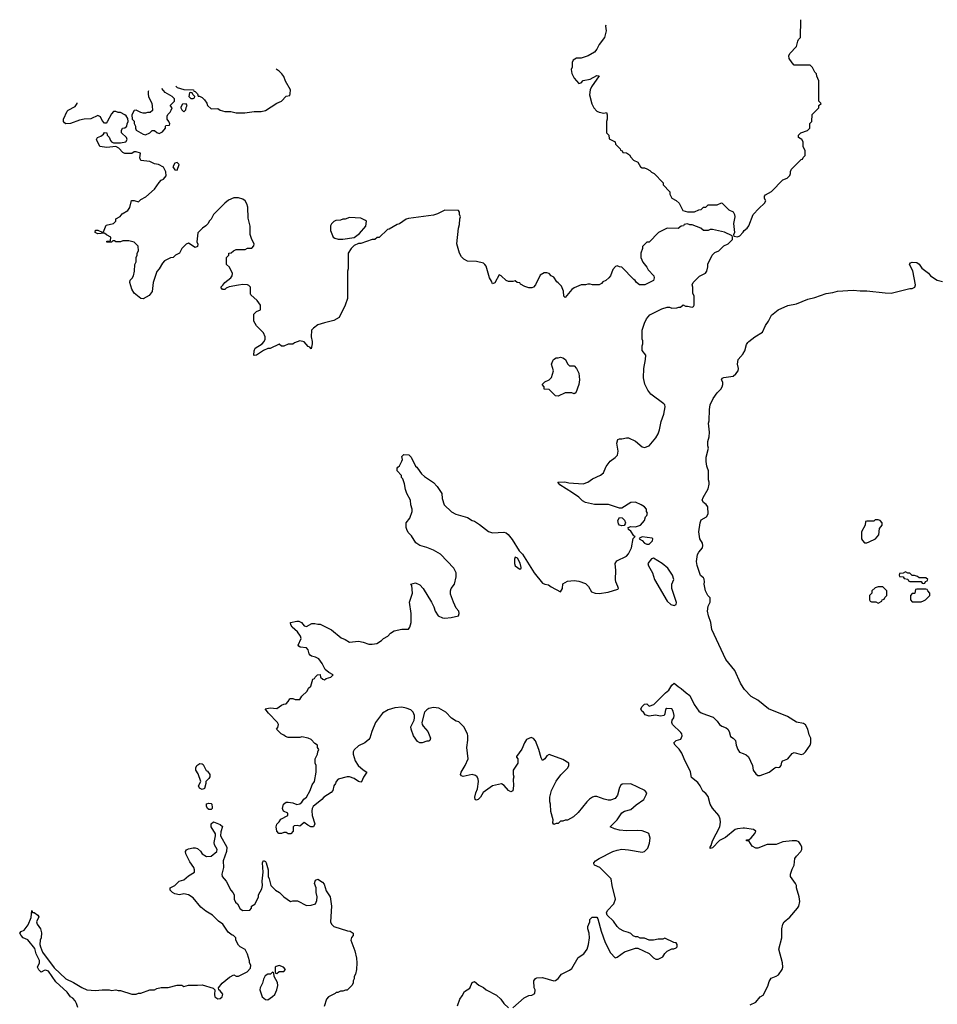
# Model space of a CAD drawing. Header units: inches. Extents: x 2494115 to 2685112, y 774173 to 915163.
# Tile 149 of 215: x 2613622 to 2621711, y 905263 to 913948. Entities that reach past the tile are written whole.
import ezdxf

# ---------------------------------------------------------------- set-up
doc = ezdxf.new("R2010")
doc.units = ezdxf.units.IN
doc.header["$MEASUREMENT"] = 0
for name, color, linetype in [('C6910', 7, 'Continuous'), ('C6911', 7, 'Continuous'), ('C6920', 7, 'Continuous'), ('C6921', 7, 'Continuous')]:
    doc.layers.add(name, color=color, linetype=linetype)

msp = doc.modelspace()

# ---------------------------------------------------------------- linework, layer by layer
at = {"layer": 'C6910', "color": 5}
for points, elevation in [([(2617970, 905232), (2618070, 905322), (2618110, 905342), (2618136.4, 905343.6), (2618162, 905358), (2618166, 905390), (2618158, 905410), (2618155.3, 905470), (2618170, 905492), (2618182, 905498), (2618230, 905500.7), (2618330, 905470.7), (2618346.3, 905473.7), (2618370, 905491), (2618399, 905530), (2618470, 905564.9), (2618490, 905579.1), (2618544.8, 905675.2), (2618596, 905710), (2618623.7, 905750), (2618635.6, 905790), (2618643.6, 905850), (2618642, 905890), (2618629, 905930), (2618629.1, 905950.9), (2618648.7, 905990), (2618648, 906012), (2618668, 906032), (2618710, 906031.3), (2618718.8, 906018.8), (2618747.7, 905910), (2618782, 905810), (2618830, 905718), (2618870, 905672), (2618890, 905678), (2618953.6, 905726.4), (2619050, 905758), (2619070, 905758), (2619170, 905712), (2619210, 905672), (2619230, 905662), (2619250, 905662), (2619290, 905682), (2619308.9, 905711.1), (2619329.1, 905730.9), (2619370, 905752), (2619387.3, 905752.7), (2619410, 905762), (2619418, 905770), (2619418, 905790), (2619410, 905806), (2619388.4, 905808.4), (2619310, 905846), (2619290, 905838), (2619250, 905838), (2619208.4, 905828.4), (2619170, 905828), (2619130, 905846), (2619092.7, 905847.3), (2619070, 905858), (2619050, 905858), (2619030, 905868), (2619010, 905888), (2618990, 905898), (2618948.4, 905908.4), (2618910, 905928), (2618888, 905950), (2618856.5, 905996.5), (2618802, 906050), (2618794, 906070), (2618804, 906090), (2618859, 906150), (2618874, 906190), (2618844, 906310), (2618835.3, 906370), (2618735.3, 906470), (2618688, 906490), (2618683.1, 906503.1), (2618682, 906510), (2618699, 906530), (2618730, 906550.8), (2618850, 906611), (2618890, 906622.8), (2618930, 906630.8), (2618990, 906626), (2619110, 906604.7), (2619130, 906612), (2619158, 906642), (2619174.6, 906685.4), (2619179, 906730), (2619168.9, 906768.9), (2619156.5, 906776.5), (2619110, 906794), (2619070, 906797.2), (2618970, 906794), (2618910, 906799), (2618866, 906810), (2618828, 906830), (2618890, 906892), (2618930, 906951.3), (2618953.2, 906966.8), (2619010, 906980.7), (2619056.5, 907023.5), (2619125.2, 907070), (2619145.2, 907110), (2619149.2, 907130), (2619133.2, 907150), (2619010, 907207), (2618933.4, 907206.6), (2618922.4, 907197.6), (2618910, 907175.3), (2618892.8, 907107.2), (2618870, 907079), (2618830, 907065.2), (2618810, 907065.2), (2618772.9, 907072.9), (2618710, 907096), (2618690, 907096), (2618670, 907089.2), (2618645.8, 907074.2), (2618621, 907050), (2618544.5, 906955.5), (2618503.5, 906916.5), (2618450, 906889), (2618430, 906888.7), (2618410, 906878), (2618390, 906878), (2618370, 906858), (2618350, 906858), (2618330, 906848), (2618323.1, 906863.1), (2618324, 906890), (2618304.7, 906964.7), (2618301.2, 907030), (2618294, 907050), (2618294, 907090), (2618309.4, 907150.6), (2618349.6, 907230.4), (2618391.7, 907288.3), (2618453.2, 907350), (2618464, 907370), (2618462, 907390), (2618410, 907422.7), (2618290, 907466), (2618270, 907454), (2618250, 907429), (2618230, 907415.3), (2618218, 907438), (2618198.4, 907510), (2618170, 907588), (2618150, 907608.7), (2618130, 907618), (2618090, 907598), (2618071.3, 907570), (2618047.3, 907512.7), (2618002, 907450), (2618002, 907442), (2618014, 907430), (2618012, 907390), (2617972, 907330), (2617972, 907290), (2617978, 907270), (2617971.6, 907248.4), (2617974.8, 907190), (2617970, 907146), (2617950, 907138), (2617930, 907149), (2617893.8, 907193.8), (2617870, 907209.2), (2617790, 907189.2), (2617707.9, 907132.1), (2617684.7, 907090), (2617662, 907070), (2617645.2, 907065.2), (2617638, 907070), (2617635.3, 907090), (2617642.7, 907130), (2617657, 907163), (2617665.2, 907230), (2617664, 907250), (2617655.3, 907270), (2617640.2, 907280.2), (2617610, 907289), (2617530, 907273.2), (2617518, 907278), (2617509, 907290), (2617513.2, 907310), (2617549.3, 907370), (2617575.1, 907430), (2617564, 907530), (2617573.6, 907593.6), (2617573.2, 907630), (2617569, 907650), (2617538, 907710), (2617493.6, 907753.6), (2617470, 907762), (2617427.2, 907787.2), (2617378.9, 907838.9), (2617315.3, 907875.3), (2617270, 907882.7), (2617230, 907872.7), (2617210, 907860.9), (2617190, 907839), (2617168, 907750), (2617170.5, 907730.5), (2617177.5, 907717.5), (2617221, 907670), (2617244.7, 907610), (2617238, 907590), (2617230, 907584), (2617210, 907584), (2617170, 907569), (2617150, 907569.2), (2617130, 907582), (2617093.2, 907630), (2617072.3, 907690), (2617069.5, 907710.5), (2617099.5, 907770), (2617102.9, 907790), (2617102.9, 907810), (2617090, 907841.2), (2617070, 907860.9), (2617030, 907876.9), (2616990, 907883.5), (2616930, 907879.7), (2616870, 907860.7), (2616820.5, 907830), (2616758, 907750), (2616725.5, 907670), (2616708, 907612), (2616699.9, 907600.1), (2616664.7, 907570), (2616610, 907544), (2616570, 907508), (2616562.8, 907490), (2616562.8, 907470), (2616578.8, 907410), (2616606, 907370), (2616650.5, 907330.5), (2616682, 907310), (2616653.4, 907266.6), (2616634.8, 907225.2), (2616630, 907222), (2616610, 907229), (2616570, 907256), (2616530, 907269), (2616510, 907268.7), (2616430, 907248), (2616411.1, 907228.9), (2616406, 907210), (2616390.9, 907189.1), (2616381, 907150), (2616367.5, 907132.5), (2616302, 907090), (2616284.7, 907070), (2616210, 907008.7), (2616200.7, 906990), (2616197.3, 906970), (2616199.1, 906930), (2616224.7, 906855.3), (2616211.1, 906828.9), (2616189.3, 906829.3), (2616162.7, 906842.7), (2616130, 906868), (2616090, 906835.3), (2616070, 906842), (2616041, 906839), (2616032, 906830), (2616032, 906790), (2616011.6, 906768.4), (2615990, 906768), (2615970, 906778), (2615950, 906778), (2615930.8, 906769.2), (2615906, 906770), (2615888, 906790), (2615882, 906830), (2615888.7, 906851.3), (2615910, 906874), (2615923.1, 906896.9), (2615986, 906930), (2615986, 906950), (2615947.3, 906967.3), (2615940.4, 906980.4), (2615938, 906990), (2615948, 907030), (2615970, 907046), (2615990, 907046.8), (2616030, 907040.7), (2616066.4, 907026.4), (2616090, 907031), (2616110, 907046.8), (2616127.3, 907072.7), (2616150, 907091.3), (2616182.7, 907150), (2616200.7, 907199.3), (2616220.9, 907230), (2616234, 907310), (2616235.3, 907370), (2616228, 907390), (2616228, 907430), (2616248, 907470), (2616248.9, 907491.1), (2616258, 907510), (2616246, 907530), (2616246, 907550), (2616223.1, 907563.1), (2616190, 907598), (2616166, 907610), (2616110, 907622), (2616090, 907615.3), (2615990, 907615.3), (2615964.7, 907624.7), (2615950, 907638), (2615926, 907650), (2615886, 907690), (2615896.4, 907703.6), (2615902, 907730), (2615894, 907750), (2615815.3, 907830), (2615786, 907870), (2615830, 907878), (2615890, 907872), (2615930, 907902), (2615950, 907912), (2615970, 907914), (2615990, 907934), (2616002, 907958), (2616010, 907962), (2616030, 907962), (2616050, 907952), (2616090, 907952), (2616110, 907982), (2616154.6, 908025.4), (2616169.1, 908050.9), (2616188, 908070), (2616206, 908130), (2616222, 908138), (2616226, 908150), (2616246, 908170), (2616272, 908172), (2616274, 908150), (2616294, 908130), (2616310, 908126.8), (2616324, 908136), (2616366, 908150), (2616386, 908170), (2616346, 908190), (2616315.3, 908215.3), (2616289, 908270), (2616259, 908310), (2616230, 908326), (2616193.6, 908333.6), (2616183.1, 908343.1), (2616174, 908354), (2616164, 908390), (2616150, 908408.7), (2616094.6, 908414.6), (2616083.1, 908423.1), (2616078, 908430), (2616102.7, 908490), (2616096, 908510), (2616070, 908549.2), (2616025.2, 908590), (2616013.2, 908610), (2616009.3, 908630.7), (2616064, 908644), (2616082.5, 908642.5), (2616106, 908630), (2616130, 908602.8), (2616150, 908596), (2616198, 908622), (2616223.5, 908623.5), (2616250, 908616), (2616270, 908616), (2616370, 908566), (2616454.4, 908494.4), (2616490, 908481), (2616530, 908458.8), (2616610, 908466), (2616650, 908458), (2616699.8, 908439.8), (2616730, 908438.8), (2616770, 908446), (2616810, 908471.3), (2616829.3, 908490.7), (2616868, 908510), (2616890, 908538), (2616922, 908558), (2616990, 908571), (2617048.4, 908571.6), (2617062, 908590), (2617073.2, 908630), (2617072.7, 908710), (2617059, 908810), (2617085.2, 908890), (2617078, 908958), (2617068.7, 908970), (2617110, 908982), (2617150, 908962), (2617178, 908930), (2617250.7, 908810.7), (2617271.3, 908770), (2617284.7, 908730), (2617311.3, 908690), (2617350, 908670.8), (2617370, 908668.7), (2617424.8, 908675.2), (2617490, 908691.3), (2617497, 908710), (2617492.7, 908730), (2617470, 908758), (2617445.2, 908810), (2617420.2, 908880.2), (2617419.3, 908910), (2617426, 908930), (2617455.1, 908970), (2617470, 909034), (2617469.4, 909070), (2617450, 909109.2), (2617330, 909235.1), (2617270, 909269.3), (2617210, 909292.7), (2617149.3, 909309.3), (2617113.6, 909333.6), (2617075.5, 909395.5), (2617046.3, 909426.3), (2617035.3, 909450), (2617028.7, 909470), (2617028.7, 909510), (2617062, 909550), (2617082, 909610), (2617082, 909630), (2617068.7, 909670), (2617068, 909710), (2617035.3, 909770), (2617023.1, 909803.1), (2617014.6, 909854.6), (2616999, 909899), (2616988.7, 909910), (2616988, 909928), (2616948, 909970), (2616948.4, 909991.6), (2616956.5, 910000)], 60), ([(2617122.1, 910000), (2617130, 909992), (2617163.5, 909943.5), (2617190, 909918), (2617270, 909864.7), (2617302, 909830), (2617342, 909770), (2617345.4, 909725.4), (2617364.7, 909670), (2617427.5, 909607.5), (2617467.5, 909587.5), (2617570, 909556), (2617610, 909531.3), (2617630, 909524.7), (2617675.2, 909495.2), (2617753.4, 909433.4), (2617790, 909422.8), (2617890, 909426.8), (2617910, 909421), (2617927.5, 909407.5), (2617963.5, 909363.5), (2618023.5, 909263.5), (2618054, 909234), (2618155.8, 909070), (2618230, 908979.1), (2618250, 908967.7), (2618284.7, 908964.7), (2618306.4, 908946.4), (2618390, 908902), (2618408, 908930), (2618408.9, 908971.1), (2618450, 908996), (2618510, 909002.8), (2618550, 908996), (2618610, 908974.8), (2618636, 908950), (2618662.8, 908902.8), (2618694, 908890), (2618730, 908887.7), (2618810, 908899.1), (2618895.3, 908924.7), (2618899.3, 908930), (2618895.6, 908950), (2618877.6, 908990), (2618874, 909010), (2618877, 909090), (2618872, 909150), (2618886.2, 909173.8), (2618970, 909216), (2618990, 909236), (2619014, 909290), (2619028.9, 909371.1), (2619046, 909390), (2619036.4, 909396.4), (2619010, 909438), (2618988.7, 909450), (2618986, 909470), (2619010, 909478), (2619050, 909476), (2619094, 909490), (2619128.7, 909530), (2619138, 909562), (2619150, 909574), (2619155.3, 909595.3), (2619146, 909610), (2619148, 909630), (2619128.7, 909650), (2619099, 909670), (2619050, 909692.3), (2619010, 909689.3), (2618930, 909639), (2618910, 909639), (2618812.9, 909672.9), (2618690, 909673.2), (2618610, 909689), (2618583.2, 909703.2), (2618550, 909735.3), (2618495.5, 909775.5), (2618384.7, 909844.7), (2618366, 909870), (2618428.9, 909871.1), (2618462.8, 909862.8), (2618590, 909853.4), (2618630, 909867.7), (2618670, 909897.3), (2618742, 909930), (2618768.7, 909950), (2618789.1, 910000)], 60), ([(2620000, 908056.5), (2619976.9, 908096.9), (2619926.5, 908206.5), (2619845.9, 908305.9), (2619722.9, 908570), (2619713.2, 908630), (2619692.7, 908690), (2619685.2, 908730), (2619690, 908774), (2619708.4, 908811.6), (2619708.4, 908848.4), (2619688.7, 908870), (2619668, 908910), (2619655.3, 908970), (2619658, 908990), (2619654.6, 909014.6), (2619650, 909026), (2619624.7, 909044.7), (2619592.9, 909132.9), (2619589.4, 909170), (2619598, 909230), (2619607.3, 909252.7), (2619641.2, 909290), (2619645.2, 909310), (2619641.2, 909330), (2619617.2, 909370), (2619613.2, 909390), (2619609.3, 909430), (2619620.9, 909510), (2619630, 909536), (2619676.2, 909563.8), (2619692, 909590), (2619687, 909650), (2619671.9, 909671.9), (2619649, 909690), (2619639, 909710), (2619645.6, 909734.4), (2619690, 909811.3), (2619700.9, 909850), (2619701.2, 909870), (2619694, 909890), (2619694, 909970), (2619682.8, 910000)], 40), ([(2620000, 906816.2), (2619950, 906812), (2619930, 906806), (2619844.7, 906735.3), (2619790, 906709.5), (2619730, 906642.7), (2619710, 906638), (2619708, 906650), (2619717, 906663), (2619730, 906706), (2619794, 906830), (2619800.9, 906870), (2619797.5, 906897.5), (2619785.2, 906930), (2619730, 906993.2), (2619707.7, 907027.7), (2619690, 907095.3), (2619670, 907122), (2619643.7, 907143.7), (2619620.7, 907190), (2619599.8, 907219.8), (2619545.1, 907265.1), (2619534.2, 907314.1), (2619478, 907430), (2619459.1, 907479.1), (2619434.5, 907514.5), (2619399, 907550), (2619389, 907570), (2619408, 907590), (2619450, 907601), (2619462.7, 907630), (2619458, 907650), (2619450, 907661.2), (2619377, 907730), (2619369.5, 907750), (2619372.7, 907770), (2619389.3, 907790), (2619392.7, 907810), (2619383.7, 907850), (2619370, 907869.2), (2619327.1, 907872.9), (2619315.3, 907864.7), (2619310, 907826), (2619302, 907810), (2619270, 907806), (2619227.7, 907812.3), (2619170, 907804), (2619136.4, 907816.4), (2619120.4, 907840.4), (2619106, 907850), (2619098, 907870), (2619108, 907890), (2619130, 907912), (2619150, 907914), (2619170, 907894), (2619212.5, 907907.5), (2619314, 908010), (2619345.6, 908034.4), (2619370, 908078), (2619390, 908096), (2619425.5, 908065.5), (2619454, 908050), (2619497.3, 908010), (2619530, 907986.8), (2619566.4, 907906.4), (2619610, 907847.7), (2619630, 907834), (2619675.3, 907815.3), (2619736, 907796), (2619770, 907762), (2619791.3, 907730), (2619810, 907716), (2619850, 907701), (2619864.7, 907690), (2619876, 907670), (2619886.4, 907626.4), (2619910, 907611.3), (2619931, 907590), (2619938, 907550), (2619951.3, 907510), (2619967.5, 907487.5), (2620000, 907474.4)], 40), ([(2614135.3, 905235.3), (2614124, 905270), (2614110, 905295.3), (2614090, 905318), (2614070, 905328), (2614039, 905370), (2613941.2, 905461.2), (2613874.5, 905554.5), (2613850, 905565.2), (2613836.9, 905563.1), (2613810, 905548), (2613790, 905568), (2613778, 905590), (2613795.3, 905630), (2613797.2, 905650), (2613766, 905710), (2613754.5, 905754.5), (2613693.4, 905833.4), (2613654, 905850), (2613634, 905870), (2613622, 905890), (2613634, 905906), (2613662, 905918), (2613696.4, 905963.6), (2613724, 906030), (2613730, 906092), (2613734, 906074), (2613750, 906072), (2613782, 906050), (2613790, 906034), (2613771, 905990), (2613776, 905970), (2613804.7, 905930), (2613814.4, 905894.4), (2613810.6, 905850), (2613802.8, 905830), (2613800.7, 905790), (2613804, 905770), (2613822.9, 905722.9), (2613926.4, 905586.4), (2614028.7, 905488.7), (2614096.7, 905456.7), (2614170, 905411), (2614214, 905390), (2614290, 905384.7), (2614350, 905391), (2614410, 905391), (2614430, 905386), (2614470, 905391), (2614490, 905384.7), (2614510, 905384.7), (2614610, 905352), (2614650, 905352), (2614670, 905362), (2614690, 905362), (2614770, 905391.3), (2614810, 905392), (2614830, 905402), (2614870, 905412), (2614930, 905412), (2615010, 905431.3), (2615050, 905431.3), (2615070, 905422), (2615110, 905431.3), (2615190, 905431.3), (2615230, 905436), (2615326, 905406), (2615342, 905390), (2615339.1, 905350), (2615343, 905330), (2615370, 905310.5), (2615390, 905315.5), (2615406.6, 905330), (2615411.8, 905351.8), (2615390, 905382), (2615378, 905390), (2615375.3, 905410), (2615408, 905450), (2615470, 905502), (2615510, 905522), (2615530, 905512), (2615550, 905512), (2615626, 905550), (2615656.4, 905583.6), (2615658, 905610), (2615648.4, 905628.4), (2615647.3, 905647.3), (2615630, 905706), (2615610, 905746), (2615566, 905770), (2615550, 905786), (2615528, 905830), (2615526, 905850), (2615506, 905870), (2615494, 905874), (2615460.9, 905900.9), (2615412.7, 905970), (2615375.6, 905995.6), (2615321.2, 906050), (2615264, 906084), (2615219.7, 906119.7), (2615150, 906204), (2615110, 906229.2), (2615070, 906237.2), (2615030, 906229.3), (2614990, 906239.3), (2614968, 906250), (2614948.4, 906271.6), (2614948.9, 906291.1), (2614990, 906312), (2615029.1, 906350.9), (2615070, 906362.8), (2615110, 906398), (2615162, 906430), (2615164, 906450), (2615156, 906470), (2615121.5, 906521.5), (2615085.2, 906590), (2615084, 906610), (2615093.6, 906626.4), (2615110, 906636), (2615150, 906644.7), (2615170, 906644.7), (2615190, 906638), (2615214.4, 906614.4), (2615231.3, 906590), (2615270, 906566), (2615310, 906571), (2615361.2, 906610), (2615364, 906630), (2615339.3, 906670), (2615336, 906690), (2615348.7, 906750), (2615348.4, 906768.4), (2615308.7, 906830), (2615310, 906854), (2615330, 906872), (2615390.5, 906850.5), (2615410.7, 906830.7), (2615394.4, 906785.6), (2615391, 906750), (2615447.3, 906650), (2615444, 906610), (2615414.9, 906530), (2615417.3, 906470), (2615404, 906410), (2615406.8, 906390), (2615442, 906350), (2615482, 906270), (2615502, 906250), (2615511.3, 906230), (2615512, 906190), (2615525.4, 906165.4), (2615542, 906150), (2615566.4, 906106.4), (2615590, 906092), (2615650, 906094), (2615666, 906110), (2615666, 906130), (2615694.6, 906145.4), (2615718, 906190), (2615726, 906210), (2615726, 906230), (2615756.6, 906283.4), (2615762.7, 906310), (2615759.3, 906350), (2615769, 906430), (2615761.2, 906510), (2615770, 906531.3), (2615790, 906522), (2615796, 906510), (2615811, 906450), (2615811, 906390), (2615821, 906370), (2615834.8, 906310), (2615876, 906270), (2615911, 906250), (2615950.7, 906210.7), (2616010, 906171.3), (2616030, 906176), (2616070, 906176), (2616150, 906136), (2616190, 906138), (2616228.9, 906151.1), (2616242, 906178), (2616245.2, 906210), (2616236, 906250), (2616234, 906290), (2616221.2, 906330), (2616225.2, 906350), (2616230, 906358), (2616250, 906366), (2616290, 906341), (2616304.5, 906324.5), (2616324.9, 906264.9), (2616358, 906210), (2616370.8, 906130), (2616362, 905990), (2616372, 905970), (2616391.1, 905951.1), (2616511.3, 905911.3), (2616534, 905910), (2616562, 905890), (2616562, 905870), (2616547.1, 905852.9), (2616541, 905830), (2616574.8, 905734.8), (2616590.7, 905670.7), (2616594.8, 905630), (2616590.9, 905569.1), (2616582, 905530), (2616571.6, 905508.4), (2616571.1, 905488.9), (2616562, 905470), (2616562, 905450), (2616551.1, 905428.9), (2616510, 905388), (2616492.7, 905387.3), (2616470, 905378), (2616450, 905378), (2616427.3, 905367.3), (2616412.7, 905367.3), (2616402, 905358), (2616344.7, 905330), (2616326.8, 905310), (2616305.4, 905245.4)], 60), ([(2617482, 905250), (2617502, 905310), (2617523.1, 905336.9), (2617543.1, 905376.9), (2617590, 905404.7), (2617610, 905456), (2617630, 905466), (2617670, 905431.3), (2617711.6, 905411.6), (2617734, 905390), (2617825.4, 905345.4), (2617864.7, 905310), (2617890, 905272), (2617930, 905232)], 60)]:
    msp.add_lwpolyline(points, dxfattribs=dict(at, elevation=elevation))
at = {"layer": 'C6910', "color": 5, "elevation": 60}
for points in [[(2618930, 909484), (2618910, 909489), (2618901.5, 909501.5), (2618894, 909530), (2618910, 909556), (2618933.2, 909553.2), (2618953.2, 909533.2), (2618961, 909510), (2618959.8, 909500.2), (2618950, 909488)], [(2619110, 909386), (2619084.7, 909375.3), (2619082, 909370), (2619110, 909354), (2619130, 909332), (2619150, 909322), (2619170, 909322), (2619199, 909350), (2619202, 909370), (2619196, 909376)], [(2617990, 909206), (2617984.7, 909190), (2617982.8, 909150), (2617991, 909130), (2618030, 909102.8), (2618042, 909110), (2618043.1, 909116.9), (2618035.1, 909155.1), (2618010, 909198)], [(2619210, 909199.3), (2619190, 909194), (2619160.5, 909150), (2619163.8, 909130), (2619201.6, 909070), (2619218.4, 909010), (2619330, 908818.8), (2619361, 908790), (2619390, 908780.7), (2619408.7, 908790), (2619411.5, 908808.5), (2619371.5, 908930), (2619369.4, 908970.6), (2619389, 909010), (2619377, 909050), (2619334.5, 909110), (2619286, 909150)], [(2615230, 907158), (2615208, 907170), (2615198, 907190), (2615218, 907230), (2615196.5, 907296.5), (2615175.3, 907330), (2615175.3, 907350), (2615182, 907370), (2615210, 907386), (2615230, 907384.7), (2615238, 907378), (2615266.8, 907326.8), (2615278.8, 907318.8), (2615298.8, 907290), (2615298.8, 907270), (2615290, 907255.3), (2615262, 907230), (2615262, 907210), (2615250, 907166)], [(2615290, 906982), (2615278, 906990), (2615268.7, 907010), (2615270, 907032), (2615290, 907038), (2615310, 907036), (2615316, 907030), (2615319.8, 907000.2), (2615318, 906990), (2615310, 906982)], [(2615850, 905546), (2615832, 905528), (2615810, 905528), (2615785.4, 905514.6), (2615770, 905486), (2615761, 905450), (2615741, 905410), (2615738, 905390), (2615758.8, 905330), (2615790, 905306.8), (2615810, 905302.8), (2615850, 905331), (2615870, 905351), (2615889.2, 905390), (2615897.2, 905430), (2615895.5, 905455.5), (2615866, 905510), (2615862, 905542)], [(2615910, 905606), (2615883.6, 905596.4), (2615874, 905590), (2615874, 905550), (2615878, 905538), (2615890, 905534), (2615910, 905554), (2615950, 905554), (2615966, 905570), (2615946, 905590)]]:
    msp.add_lwpolyline(points, close=True, dxfattribs=at)
at = {"layer": 'C6911', "color": 5}
for points, elevation in [([(2618787.5, 913899.7), (2618786, 913890), (2618790.7, 913849.3), (2618776, 913790), (2618731.3, 913730), (2618710, 913688), (2618690, 913662), (2618634, 913630), (2618570, 913608.7), (2618530, 913608), (2618502, 913590), (2618492, 913570), (2618492, 913530), (2618484.7, 913510), (2618490, 913474), (2618510, 913432), (2618550, 913386), (2618570, 913392), (2618589, 913411), (2618650, 913423), (2618710, 913454.8), (2618730, 913452), (2618663.9, 913356.1), (2618650.7, 913330), (2618646, 913286), (2618665.4, 913205.4), (2618682, 913170), (2618710, 913142), (2618730, 913132), (2618770, 913124.7), (2618794, 913130), (2618802, 913110), (2618802, 913070), (2618794, 913050), (2618794, 912950), (2618814, 912930), (2618818, 912898), (2618871.1, 912871.1), (2618874, 912850), (2618914, 912810), (2618918, 912798), (2618934, 912790), (2618938, 912778), (2618970, 912774), (2618996.9, 912756.9), (2619010, 912734), (2619034, 912710), (2619071.1, 912691.1), (2619094, 912650), (2619110, 912642), (2619130, 912642), (2619151.3, 912631.3), (2619176.9, 912616.9), (2619190, 912602), (2619214, 912590), (2619294, 912510), (2619294, 912490), (2619354, 912430), (2619354, 912410), (2619370, 912374), (2619410, 912354), (2619434, 912330), (2619466.4, 912266.4), (2619510, 912252), (2619570, 912252), (2619608.4, 912271.6), (2619630, 912274), (2619650, 912294), (2619670, 912294), (2619690, 912314), (2619770, 912314), (2619808.4, 912331.6), (2619814, 912330), (2619874, 912270), (2619910, 912252), (2619922, 912230), (2619924.7, 912210), (2619914.8, 912150), (2619922, 912070), (2619914, 912050), (2619918, 912038), (2619950, 912032), (2619970, 912042), (2619998, 912070), (2620000, 912074)], 60), ([(2614999.6, 913361.7), (2615010, 913351.3), (2615070, 913331.3), (2615154, 913330), (2615158, 913318), (2615170, 913314), (2615190, 913294), (2615194, 913274), (2615206, 913274), (2615230, 913262), (2615250, 913242), (2615270.7, 913210.7), (2615278, 913190), (2615310, 913161), (2615370, 913164.7), (2615390, 913151.3), (2615430, 913138), (2615483.1, 913136.9), (2615530, 913126.8), (2615607.1, 913127.1), (2615690, 913137.3), (2615750, 913137.3), (2615790, 913147.3), (2615890, 913211), (2615929.3, 913230.7), (2615970, 913274), (2616002, 913278), (2616007.3, 913292.7), (2616008, 913330), (2615964.7, 913404.7), (2615950, 913446), (2615934, 913470), (2615910, 913493.2), (2615882.5, 913510.8)], 60), ([(2614756.2, 913320.6), (2614754.4, 913314.4), (2614753.4, 913290), (2614757.3, 913270), (2614786, 913210), (2614791.1, 913188.9), (2614791.6, 913148.4), (2614772, 913128), (2614750, 913128.7), (2614730, 913122), (2614710, 913122), (2614690, 913128.7), (2614650, 913148.7), (2614630, 913148), (2614611.3, 913110), (2614612, 913072), (2614630, 913054), (2614631.6, 913031.6), (2614642, 913010), (2614642, 912990), (2614650, 912974), (2614710, 912938), (2614730, 912932), (2614768.9, 912951.1), (2614790, 912972), (2614810, 912972), (2614831.6, 912951.6), (2614850, 912944.7), (2614880.4, 912959.6), (2614906, 912990), (2614906, 913010), (2614910, 913014), (2614942, 913018), (2614946, 913030), (2614938, 913050), (2614922, 913070), (2614923.1, 913096.9), (2614928.4, 913111.6), (2614948.4, 913131.6), (2614958, 913150), (2614966, 913170), (2614948.9, 913191.1), (2614986, 913230), (2614986, 913250), (2614966, 913270), (2614905.6, 913305.6), (2614876, 913340.8)], 60), ([(2618789.1, 910000), (2618792.3, 910007.7), (2618825.6, 910054.4), (2618870, 910086), (2618891.8, 910108.2), (2618897.5, 910142.5), (2618886.6, 910213.4), (2618895.3, 910244.7), (2618908.4, 910251.6), (2618930, 910251.3), (2618970, 910261), (2618990, 910258.8), (2619050, 910230.7), (2619110, 910180.7), (2619130, 910175.5), (2619170, 910190.6), (2619230, 910259.3), (2619250, 910296.3), (2619261.5, 910330), (2619275.6, 910404.4), (2619299.5, 910470), (2619312.7, 910532.7), (2619308.7, 910550), (2619300.2, 910560.2), (2619185.6, 910645.6), (2619159, 910679), (2619131.9, 910731.9), (2619120.9, 910790), (2619122.7, 910870), (2619139, 910950), (2619142, 910990), (2619108, 911030), (2619108.7, 911070), (2619115.3, 911090), (2619114.6, 911114.6), (2619108.7, 911130), (2619108.7, 911210), (2619128.9, 911271.1), (2619148, 911310), (2619176.4, 911343.6), (2619283.1, 911396.9), (2619330, 911411.3), (2619351.1, 911411.1), (2619370, 911404.7), (2619414.6, 911405.4), (2619432.7, 911412.7), (2619447.3, 911412.7), (2619470, 911432), (2619490, 911422), (2619510, 911422), (2619550, 911412), (2619560.4, 911419.6), (2619568, 911430), (2619568, 911510), (2619556.4, 911536.4), (2619555.3, 911590), (2619548.7, 911610), (2619558, 911630), (2619614.6, 911685.4), (2619668.4, 911711.6), (2619678, 911730), (2619687.3, 911767.3), (2619688.4, 911791.6), (2619726, 911870), (2619750, 911894), (2619786, 911910), (2619830, 911954), (2619866, 911970), (2619906, 912010), (2619906, 912030), (2619902, 912042), (2619834.6, 912074.6), (2619730, 912098), (2619710, 912098), (2619690, 912088), (2619650, 912088), (2619626, 912110), (2619550, 912138), (2619530, 912138), (2619510, 912146), (2619478, 912142), (2619474, 912130), (2619452.7, 912127.3), (2619427.3, 912107.3), (2619330, 912108), (2619254, 912070), (2619170, 911986), (2619150, 911986), (2619112.7, 911947.3), (2619112, 911930), (2619098, 911890), (2619098, 911850), (2619116, 911810), (2619150, 911766), (2619162, 911742), (2619210.8, 911690), (2619216, 911670), (2619210, 911648.7), (2619131.6, 911608.4), (2619086, 911610), (2619058, 911630), (2619048.7, 911648.7), (2619036.4, 911656.4), (2618930, 911766), (2618908.4, 911768.4), (2618890, 911778), (2618874, 911770), (2618850, 911746), (2618831, 911690), (2618816, 911670), (2618790, 911649), (2618762.8, 911637.2), (2618750, 911622), (2618730, 911608.7), (2618670, 911608.7), (2618650, 911615.3), (2618630, 911615.3), (2618610, 911608.7), (2618570, 911608), (2618510, 911582), (2618490, 911568.7), (2618430, 911498), (2618418, 911510), (2618414.6, 911554.6), (2618398, 911598), (2618370, 911628), (2618356.4, 911636.4), (2618330, 911678), (2618308, 911690), (2618290, 911708), (2618270, 911715.3), (2618245.4, 911714.6), (2618210, 911695.3), (2618170, 911608), (2618150, 911588), (2618136.9, 911583.1), (2618110, 911582), (2618074.6, 911594.6), (2618036.4, 911616.4), (2618030, 911626), (2618006, 911630), (2617990, 911646), (2617970, 911638), (2617930, 911638), (2617910, 911648), (2617866, 911690), (2617850, 911698), (2617810, 911626), (2617790, 911618), (2617781.2, 911641.2), (2617762, 911670), (2617733.1, 911773.1), (2617722, 911790), (2617710, 911799), (2617650, 911815.3), (2617570, 911818), (2617536.4, 911836.4), (2617516.4, 911856.4), (2617498, 911890), (2617475.3, 911970), (2617488.7, 912110), (2617498, 912142), (2617502, 912190), (2617508, 912210), (2617498, 912230), (2617498, 912250), (2617490, 912266), (2617370, 912268), (2617304.7, 912235.3), (2617270, 912223.7), (2617050, 912195.3), (2617030, 912188.7), (2616970, 912148.7), (2616950, 912142), (2616879.6, 912100.4), (2616863.6, 912096.4), (2616790, 912028), (2616772.7, 912027.3), (2616751.1, 912008.9), (2616730, 912008.7), (2616630, 911975.3), (2616610, 911975.3), (2616570, 911955.3), (2616544.7, 911930), (2616518, 911890), (2616518, 911750), (2616511.3, 911730), (2616511.3, 911490), (2616492, 911430), (2616438.8, 911321.2), (2616390, 911294), (2616310, 911275.3), (2616250, 911255.3), (2616211.6, 911228.4), (2616194, 911210), (2616191.3, 911150), (2616201, 911110), (2616201, 911090), (2616190, 911046), (2616179, 911059), (2616165.6, 911065.6), (2616130, 911108), (2616090, 911115.3), (2616043.6, 911096.4), (2616030, 911086), (2615990, 911086), (2615950, 911068), (2615928.4, 911068.4), (2615910, 911086), (2615830, 911048), (2615810, 911048), (2615770, 911028.7), (2615710, 910988), (2615690, 910986), (2615686, 910990), (2615688.4, 911028.4), (2615698, 911050), (2615758, 911090), (2615778, 911110), (2615786, 911130), (2615786, 911150), (2615770, 911186), (2615708.9, 911248.9), (2615686, 911290), (2615686, 911350), (2615710, 911374), (2615746, 911390), (2615746, 911430), (2615715.3, 911470), (2615660.2, 911520.2), (2615655.3, 911530), (2615655.3, 911590), (2615643.1, 911603.1), (2615629, 911609), (2615590, 911612.3), (2615550, 911606), (2615467.5, 911592.5), (2615440.7, 911579.3), (2615430, 911569), (2615410, 911569.2), (2615395.3, 911590), (2615413.6, 911606.4), (2615429.5, 911630.5), (2615482, 911670), (2615495.3, 911690), (2615498, 911710), (2615470, 911766), (2615446, 911790), (2615446, 911850), (2615466, 911870), (2615466, 911890), (2615487.3, 911892.7), (2615506, 911910), (2615530, 911922), (2615610, 911922), (2615630, 911932), (2615667.3, 911932.7), (2615687.3, 911952.7), (2615688, 911970), (2615668.9, 912008.9), (2615654.6, 912054.6), (2615654.6, 912125.4), (2615636.4, 912196.4), (2615633.6, 912293.6), (2615624.7, 912324.7), (2615608.7, 912350), (2615590, 912364), (2615550, 912376), (2615510, 912376), (2615463.4, 912356.6), (2615430.6, 912329.4), (2615331.3, 912230), (2615310.9, 912189.1), (2615292, 912170), (2615282, 912150), (2615262, 912130), (2615232, 912110), (2615191.1, 912068.9), (2615184.7, 911990), (2615191.6, 911968.4), (2615190, 911946), (2615170, 911938), (2615110, 911978), (2615090, 911968), (2615052, 911930), (2615030, 911888), (2614994, 911870), (2614974, 911850), (2614950, 911848), (2614899.6, 911820.4), (2614879.6, 911800.4), (2614850.9, 911749.1), (2614830, 911726), (2614798, 911630), (2614790.7, 911549.3), (2614763.6, 911516.4), (2614710, 911486), (2614690, 911488), (2614630, 911536), (2614609.5, 911570), (2614594, 911630), (2614595.3, 911650), (2614612.7, 911667.3), (2614624, 911690), (2614634, 911730), (2614638, 911790), (2614647.3, 911812.7), (2614648, 911850), (2614658, 911870), (2614658, 911890), (2614668, 911910), (2614666, 911950), (2614630, 911986), (2614583.6, 911996.4), (2614530, 911998), (2614510, 911988), (2614470, 911988), (2614456.4, 911996.4), (2614442, 911998), (2614430, 911986), (2614390, 911986), (2614390, 911994), (2614422, 911998), (2614426, 912030), (2614386, 912050), (2614370, 912066), (2614310, 912058), (2614288, 912070), (2614290, 912091.3), (2614310, 912091.3), (2614350, 912074), (2614362, 912078), (2614385.2, 912134.8), (2614448.9, 912151.1), (2614468, 912170), (2614470, 912192), (2614508.4, 912211.6), (2614524.7, 912235.3), (2614576.5, 912263.5), (2614594, 912290), (2614608, 912352), (2614630, 912352), (2614670, 912342), (2614690, 912362), (2614733.6, 912386.4), (2614810, 912452), (2614850, 912512), (2614870, 912532), (2614890, 912542), (2614914, 912570), (2614910, 912606), (2614890, 912648), (2614846, 912670), (2614810, 912678), (2614770, 912698), (2614690, 912706), (2614682, 912730), (2614686, 912770), (2614650, 912782), (2614630, 912782), (2614610, 912768), (2614548.9, 912768.9), (2614530, 912778), (2614494.6, 912814.6), (2614470, 912828), (2614390, 912821.2), (2614328, 912830), (2614298, 912890), (2614308, 912910), (2614338, 912922), (2614362, 912938), (2614370, 912952), (2614391, 912951), (2614392, 912930), (2614410.9, 912910.9), (2614422, 912882), (2614430, 912872), (2614450, 912862), (2614510, 912862), (2614558, 912870), (2614568.7, 912890), (2614562, 912910), (2614518, 912950), (2614518, 912970), (2614528, 912990), (2614550, 912994), (2614566, 913010), (2614568, 913030), (2614578, 913050), (2614576.4, 913076.4), (2614560.4, 913100.4), (2614550, 913108), (2614510, 913128), (2614488.9, 913128.9), (2614470, 913138), (2614450, 913138), (2614430, 913118), (2614394.4, 913045.6), (2614383.6, 913036.4), (2614370, 913035.3), (2614350, 913058), (2614335.3, 913090), (2614310, 913102), (2614250, 913073.2), (2614190, 913069.2), (2614150, 913061.2), (2614070, 913032.7), (2614030, 913029.2), (2614017.2, 913037.2), (2614009.2, 913049.2), (2614009.3, 913070), (2614040.2, 913139.8), (2614050, 913151), (2614110, 913181), (2614129, 913210), (2614129, 913214.6)], 60), ([(2619682.8, 910000), (2619679, 910010), (2619673.2, 910050), (2619674, 910090), (2619694, 910170), (2619688.7, 910190), (2619688.9, 910228.9), (2619699, 910270), (2619702, 910310), (2619694, 910390), (2619699, 910410), (2619703.7, 910510), (2619709.6, 910550), (2619734.2, 910605.8), (2619770, 910656), (2619804, 910690), (2619815.3, 910710), (2619821.2, 910730), (2619819, 910750), (2619809, 910770), (2619814, 910786), (2619830, 910793.4), (2619910, 910802.8), (2619935.5, 910824.5), (2619954, 910850), (2619959, 910870), (2619949.3, 910910), (2619955.1, 910950), (2619998.3, 911001.7), (2620000, 911004.7)], 40), ([(2616956.5, 910000), (2616970, 910014), (2616990, 910054), (2616995.3, 910070), (2616990, 910094), (2617008.4, 910111.6), (2617052, 910110), (2617072, 910090), (2617111.1, 910011.1), (2617122.1, 910000)], 60)]:
    msp.add_lwpolyline(points, dxfattribs=dict(at, elevation=elevation))
at = {"layer": 'C6911', "color": 5, "elevation": 60}
for points in [[(2615130, 913306), (2615118, 913302), (2615114, 913270), (2615130, 913254), (2615150, 913254), (2615162, 913258), (2615166, 913270), (2615147.3, 913287.3), (2615142, 913302)], [(2615090, 913206), (2615058, 913202), (2615043.6, 913176.4), (2615042, 913170), (2615050, 913154), (2615070, 913134), (2615087.3, 913152.7), (2615088, 913172), (2615098, 913190)], [(2615010, 912688), (2614990, 912682), (2614972, 912650), (2614990, 912624.7), (2615010, 912622), (2615028, 912670)], [(2616530, 912202), (2616490.9, 912189.1), (2616470, 912188.7), (2616450, 912179), (2616410, 912175.3), (2616390, 912168.7), (2616370, 912148), (2616361, 912130), (2616361, 912090), (2616384.7, 912030), (2616399.8, 912019.8), (2616430, 912010.8), (2616470, 912010.8), (2616570, 912026), (2616617.2, 912062.8), (2616673.6, 912126.4), (2616678, 912170), (2616670, 912178), (2616630, 912198)], [(2618470, 910894), (2618510, 910894), (2618530, 910872), (2618550.8, 910830), (2618556, 910770), (2618551.3, 910730), (2618523.6, 910656.4), (2618510, 910648), (2618490, 910655.3), (2618430, 910658), (2618370, 910628), (2618346, 910630), (2618290, 910686), (2618246, 910690), (2618246, 910710), (2618228, 910730), (2618250, 910754), (2618288.9, 910771.1), (2618308.9, 910791.1), (2618328.7, 910850), (2618309, 910910), (2618320.2, 910939.8), (2618328.9, 910951.1), (2618350, 910964.7), (2618370, 910964.7), (2618390, 910971.3), (2618410, 910964.7), (2618432, 910950), (2618450, 910914)]]:
    msp.add_lwpolyline(points, close=True, dxfattribs=at)
at = {"layer": 'C6920', "color": 5, "elevation": 40}
for points in [[(2621190, 909538), (2621163.6, 909536.4), (2621150, 909526), (2621090, 909526), (2621078, 909522), (2621074, 909490), (2621042, 909430), (2621042, 909370), (2621050, 909354), (2621070, 909334), (2621090, 909334), (2621110, 909342), (2621166, 909370), (2621196.4, 909403.6), (2621200.4, 909459.6), (2621226, 909490), (2621226, 909510), (2621206, 909530)], [(2621430, 909078), (2621410, 909066), (2621378, 909062), (2621374, 909050), (2621378, 909038), (2621410, 909034), (2621418, 909018), (2621450, 909014), (2621458, 908998), (2621470, 908994), (2621570, 908994), (2621578, 908978), (2621590, 908974), (2621602, 908978), (2621607.3, 908992.7), (2621622, 908998), (2621626, 909010), (2621610, 909026), (2621550, 909026), (2621536.4, 909036.4), (2621510, 909046), (2621490, 909046), (2621470, 909066), (2621450, 909066)], [(2621230, 908946), (2621190, 908946), (2621163.6, 908936.4), (2621134, 908910), (2621134, 908890), (2621114, 908870), (2621114, 908830), (2621118, 908818), (2621130, 908814), (2621170, 908814), (2621190, 908802), (2621222, 908818), (2621226, 908830), (2621242, 908838), (2621247.3, 908852.7), (2621266, 908870), (2621266, 908910)], [(2621610, 908926), (2621530, 908926), (2621518, 908922), (2621514, 908890), (2621510, 908886), (2621490, 908886), (2621474, 908870), (2621474, 908830), (2621490, 908814), (2621570, 908812), (2621590, 908822), (2621606, 908830), (2621646, 908870), (2621646, 908890), (2621626, 908910), (2621622, 908922)]]:
    msp.add_lwpolyline(points, close=True, dxfattribs=at)
for points in [[(2620000, 907474.4), (2620024.5, 907464.5), (2620047.1, 907447.1), (2620081, 907370), (2620086.8, 907330), (2620110, 907296), (2620130, 907282.8), (2620150, 907281), (2620230, 907311), (2620278, 907350), (2620290, 907354), (2620310, 907351), (2620324, 907356), (2620334, 907370), (2620341.2, 907398.8), (2620348.9, 907411.1), (2620392.5, 907427.5), (2620430, 907476), (2620450, 907484.7), (2620510, 907466.8), (2620530, 907471.3), (2620548.7, 907490), (2620588.7, 907550), (2620595.3, 907570), (2620595.3, 907610), (2620581.2, 907641.2), (2620569.2, 907690), (2620549.4, 907729.4), (2620530, 907739.3), (2620470, 907752.3), (2620390, 907800.7), (2620222, 907870), (2620130, 907946), (2620070, 907977.2), (2620010, 908039), (2620000, 908056.5)], [(2620061.5, 905258.5), (2620110, 905282.8), (2620148.7, 905330), (2620174.8, 905345.2), (2620216.6, 905423.4), (2620230, 905464.7), (2620246.3, 905493.7), (2620290, 905511), (2620310, 905524.7), (2620342, 905570), (2620349, 905590), (2620345.2, 905630), (2620313.2, 905750), (2620339, 905850), (2620341.2, 905930), (2620349.2, 905970), (2620362, 905990), (2620410, 906031), (2620477.2, 906110), (2620489, 906130), (2620499, 906170), (2620494, 906210), (2620468.7, 906290), (2620468.7, 906310), (2620462, 906330), (2620415.3, 906390), (2620415.3, 906410), (2620430, 906454), (2620448, 906490), (2620455.3, 906550), (2620468.7, 906570), (2620508.7, 906610), (2620515.3, 906630), (2620515.3, 906650), (2620508.7, 906670), (2620490, 906695.3), (2620470, 906704), (2620430, 906705.2), (2620350, 906696), (2620290, 906673.2), (2620210, 906672.7), (2620130, 906641.2), (2620110, 906641.2), (2620078.6, 906658.6), (2620050, 906706), (2620030, 906706), (2620028, 906710), (2620030, 906714), (2620050, 906714), (2620070, 906732), (2620101.2, 906770), (2620111.8, 906791.8), (2620090, 906805.2), (2620010, 906817), (2620000, 906816.2)]]:
    msp.add_lwpolyline(points, dxfattribs=at)
at = {"layer": 'C6921', "color": 5}
for points, elevation in [([(2620000, 912074), (2620008, 912090), (2620035.3, 912110), (2620048.7, 912130), (2620089.1, 912230.9), (2620136.4, 912283.6), (2620188, 912330), (2620198, 912350), (2620188.4, 912371.6), (2620188, 912390), (2620196.4, 912403.6), (2620250, 912432), (2620350, 912534), (2620386, 912550), (2620410, 912574), (2620418, 912590), (2620418, 912610), (2620426, 912630), (2620510, 912714), (2620522, 912718), (2620527.3, 912732.7), (2620546, 912750), (2620546, 912790), (2620528, 912830), (2620528, 912870), (2620518, 912890), (2620488, 912910), (2620488, 912930), (2620508, 912950), (2620566, 912970), (2620586, 912990), (2620588.4, 913031.6), (2620606, 913050), (2620608.4, 913111.6), (2620666, 913170), (2620666, 913190), (2620686, 913210), (2620666, 913230), (2620666, 913410), (2620648.4, 913448.4), (2620646, 913470), (2620630, 913486), (2620610, 913526), (2620590, 913546), (2620450, 913548), (2620430, 913568), (2620404.7, 913604.7), (2620402, 913630), (2620409.4, 913650.6), (2620468.7, 913710), (2620480.4, 913759.6), (2620487.3, 913772.7), (2620506, 913790), (2620507.9, 913947.9)], 60), ([(2620000, 911004.7), (2620012.9, 911027.1), (2620030, 911082), (2620040.2, 911099.8), (2620048, 911110), (2620102, 911150), (2620169.4, 911190.6), (2620195.1, 911250), (2620223.7, 911290), (2620250, 911342), (2620309, 911390), (2620393.8, 911426.2), (2620470, 911442), (2620570, 911482), (2620630, 911498), (2620730, 911534), (2620790, 911541.6), (2620830, 911554.9), (2620970, 911562.4), (2621030, 911555.8), (2621090, 911557.6), (2621250, 911537.6), (2621303.9, 911536.1), (2621470, 911576.3), (2621490, 911577.3), (2621514, 911590), (2621519.5, 911610), (2621494, 911734), (2621466.6, 911790), (2621476, 911804), (2621489.6, 911810.4), (2621530, 911807.7), (2621550, 911790.7), (2621575.8, 911755.8), (2621632.1, 911712.1), (2621650, 911687.7), (2621710, 911650.8), (2621758, 911638)], 40)]:
    msp.add_lwpolyline(points, dxfattribs=dict(at, elevation=elevation))

doc.saveas('drawing.dxf')
